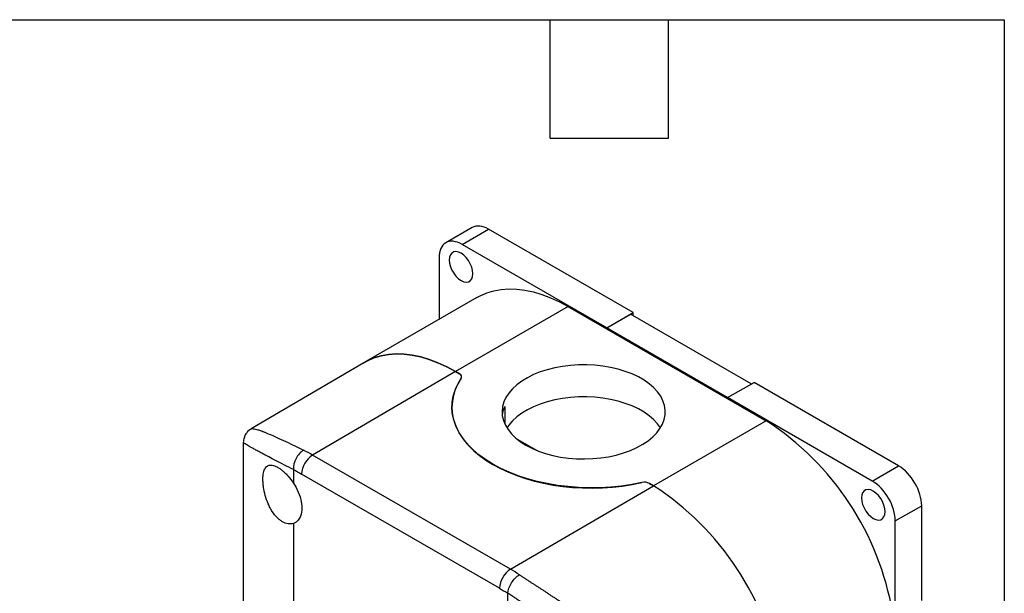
# Model space of a CAD drawing. Header units: millimetres. Extents: x 13 to 546, y 13 to 419.
# Tile 19 of 19: x 419 to 546, y 345 to 419. Entities that reach past the tile are written whole.
import ezdxf

# ---------------------------------------------------------------- set-up
doc = ezdxf.new("R2010")
doc.units = ezdxf.units.MM
doc.header["$LTSCALE"] = 2
doc.linetypes.add('SLD-Solid', pattern=[0])
doc.layers.add('TEXT', color=140, linetype='SLD-Solid', lineweight=25)

msp = doc.modelspace()

# ---------------------------------------------------------------- linework, layer by layer
for p, q in [((477.65, 392.35), (474.255, 390.39)), ((476.355, 390.182), (479.749, 392.142)), ((498.346, 381.406), (479.749, 392.142)), ((494.952, 379.446), (476.355, 390.182)), ((473.385, 388.467), (473.385, 380.537)), ((478.253, 383.347), (463.758, 374.979)), ((490.002, 382.184), (475.507, 373.815)), ((490.002, 382.184), (515.458, 367.488)), ((494.952, 379.446), (498.346, 381.406)), ((498.346, 380.995), (498.346, 381.406)), ((494.952, 379.444), (497.993, 381.199)), ((513.547, 372.22), (497.993, 381.199)), ((494.952, 379.444), (494.952, 379.446)), ((510.509, 370.464), (494.952, 379.444)), ((463.709, 374.951), (449.207, 366.44)), ((475.507, 373.815), (457.114, 363.074)), ((475.507, 373.815), (476.03, 373.514)), ((476.03, 373.514), (475.507, 373.815)), ((510.509, 370.466), (513.903, 372.425)), ((532.5, 361.69), (513.903, 372.425)), ((510.509, 370.466), (510.509, 370.464)), ((529.105, 359.73), (510.509, 370.466)), ((475.043, 369.244), (475.043, 369.215)), ((481.825, 369.341), (481.825, 367.095)), ((515.458, 367.488), (500.963, 359.12)), ((449.209, 366.428), (449.213, 366.431)), ((483.416, 365.126), (485.91, 363.686)), ((448.203, 364.691), (448.203, 332.022)), ((482.57, 348.379), (457.114, 363.074)), ((454.647, 361.198), (454.647, 359.475)), ((529.105, 359.73), (532.5, 361.69)), ((481.164, 345.934), (455.708, 360.629)), ((482.57, 348.379), (500.963, 359.12)), ((499.481, 359.54), (499.481, 359.537)), ((500.44, 359.422), (500.963, 359.12)), ((500.963, 359.12), (500.44, 359.422)), ((532.075, 354.586), (535.469, 356.546)), ((535.469, 344.341), (535.469, 356.546)), ((454.647, 354.273), (454.647, 334.164)), ((532.075, 340.643), (532.075, 354.586)), ((482.224, 343.555), (482.224, 345.278))]:
    msp.add_line(p, q)
at = {"flags": 128}
for points in [[(477.734, 386.408), (477.696, 386.821), (477.584, 387.257), (477.402, 387.694), (477.162, 388.111), (476.873, 388.487), (476.552, 388.802), (476.214, 389.041), (475.876, 389.193), (475.554, 389.248), (475.266, 389.206), (475.025, 389.066), (474.844, 388.838), (474.732, 388.532), (474.694, 388.163), (474.732, 387.751), (474.844, 387.315), (475.025, 386.877), (475.266, 386.46), (475.554, 386.085), (475.876, 385.77), (476.214, 385.53), (476.552, 385.379), (476.873, 385.323), (477.162, 385.366), (477.402, 385.505), (477.584, 385.733), (477.696, 386.039), (477.734, 386.408)], [(478.253, 383.347), (478.654, 383.563), (479.51, 383.932), (480.414, 384.202), (481.363, 384.374), (482.353, 384.446), (483.378, 384.417), (484.434, 384.289), (485.516, 384.061), (486.619, 383.735), (487.738, 383.312), (488.868, 382.794), (490.002, 382.184)], [(463.709, 374.951), (464.159, 375.195), (465.014, 375.563), (465.918, 375.834), (466.868, 376.006), (467.857, 376.077), (468.882, 376.049), (469.938, 375.921), (471.021, 375.693), (472.124, 375.367), (473.243, 374.944), (474.372, 374.426), (475.507, 373.815)], [(475.507, 373.815), (474.372, 374.426), (473.243, 374.944), (472.124, 375.367), (471.021, 375.693), (469.938, 375.921), (468.882, 376.049), (467.857, 376.077), (466.868, 376.006), (465.918, 375.834), (465.014, 375.563), (464.159, 375.195), (463.709, 374.951)], [(484.558, 364.345), (485.334, 363.94), (486.176, 363.581), (487.076, 363.272), (488.025, 363.017), (489.013, 362.817), (490.03, 362.675), (491.067, 362.593), (492.113, 362.57), (493.158, 362.608), (494.191, 362.705), (495.202, 362.862), (496.181, 363.076), (497.119, 363.344), (498.005, 363.666), (498.831, 364.037), (499.59, 364.453), (500.273, 364.911), (500.873, 365.406), (501.385, 365.933), (501.804, 366.487), (502.125, 367.062), (502.345, 367.653), (502.462, 368.254), (502.475, 368.858), (502.384, 369.46), (502.189, 370.054), (501.893, 370.633), (501.499, 371.193), (501.009, 371.727), (500.431, 372.231), (499.768, 372.698), (499.028, 373.126), (498.217, 373.508), (497.345, 373.843), (496.42, 374.125), (495.45, 374.353), (494.446, 374.524), (493.418, 374.636), (492.375, 374.689), (491.328, 374.681), (490.288, 374.613), (489.265, 374.486), (488.268, 374.301), (487.309, 374.059), (486.396, 373.764), (485.539, 373.417), (484.745, 373.023), (484.024, 372.585), (483.381, 372.108), (482.824, 371.596), (482.358, 371.055), (481.988, 370.49), (481.717, 369.906), (481.548, 369.31), (481.483, 368.707), (481.522, 368.103), (481.665, 367.504), (481.911, 366.917), (482.257, 366.347), (482.699, 365.799), (483.234, 365.279), (483.855, 364.793), (484.558, 364.345)], [(499.481, 359.54), (498.174, 359.283), (496.836, 359.086), (495.475, 358.948), (494.101, 358.87), (492.72, 358.854), (491.341, 358.899), (489.972, 359.005), (488.621, 359.171), (487.297, 359.396), (486.006, 359.679), (484.756, 360.019), (483.556, 360.413), (482.411, 360.859), (481.328, 361.354), (480.315, 361.896), (479.377, 362.481), (478.519, 363.106), (477.746, 363.767), (477.064, 364.46), (476.476, 365.181), (475.985, 365.926), (475.594, 366.691), (475.307, 367.471), (475.124, 368.261), (475.046, 369.057), (475.074, 369.854), (475.208, 370.648), (475.447, 371.433), (475.79, 372.205), (476.234, 372.96)], [(501.856, 366.57), (501.499, 367.069), (501.009, 367.604), (500.431, 368.107), (499.768, 368.575), (499.028, 369.002), (498.217, 369.385), (497.345, 369.719), (496.42, 370.001), (495.45, 370.229), (494.446, 370.4), (493.418, 370.512), (492.375, 370.565), (491.328, 370.558), (490.288, 370.49), (489.265, 370.363), (488.268, 370.177), (487.309, 369.936), (486.396, 369.64), (485.539, 369.294), (484.745, 368.899), (484.024, 368.462), (483.381, 367.985), (482.824, 367.473), (482.358, 366.932), (482.108, 366.57)], [(481.825, 369.341), (481.604, 368.723), (481.507, 368.218)], [(454.647, 359.475), (454.992, 358.906), (455.28, 358.31), (455.504, 357.702), (455.656, 357.1), (455.733, 356.519), (455.733, 355.975), (455.656, 355.483), (455.504, 355.057), (455.28, 354.707), (454.992, 354.443), (454.647, 354.273)], [(530.767, 355.793), (530.729, 356.205), (530.617, 356.641), (530.435, 357.079), (530.195, 357.496), (529.906, 357.871), (529.585, 358.187), (529.247, 358.426), (528.909, 358.577), (528.587, 358.633), (528.299, 358.59), (528.058, 358.451), (527.877, 358.223), (527.765, 357.917), (527.727, 357.548), (527.765, 357.135), (527.877, 356.699), (528.058, 356.262), (528.299, 355.845), (528.587, 355.47), (528.909, 355.154), (529.247, 354.915), (529.585, 354.764), (529.906, 354.708), (530.195, 354.751), (530.435, 354.89), (530.617, 355.118), (530.729, 355.424), (530.767, 355.793)]]:
    msp.add_lwpolyline(points, dxfattribs=at)
for centre, radius, start, end in [((475.9, 373.152), 0.385, 330.18729, 70.30706), ((495.457, 336.6), 36.798, 9.68786, 57.07578), ((446.675, 345.016), 20.858, 59.97038, 63.58741), ((458.781, 360.488), 3.076, 122.814, 177.37846), ((499.8, 358.177), 1.4, 62.81906, 103.16477), ((480.962, 328.232), 36.798, 9.68786, 57.07578), ((480.962, 328.232), 36.798, 9.68786, 57.07578), ((484.237, 345.793), 3.076, 122.814, 177.37846), ((470.972, 328.312), 23.176, 56.60207, 59.97361)]:
    msp.add_arc(centre, radius, start, end)
for centre, major_axis, ratio, start_param, end_param in [((479.749, 388.712), (-2.1, 3.637), 0.5773815, 5.4978853, 6.2831844), ((476.355, 386.753), (-2.1, 3.637), 0.5773815, 5.4978853, 7.0686817), ((493.043, 369.276), (18, 0.091), 0.5806369, 2.7728654, 5.0752313), ((475.393, 373.142), (0.9, 0.005), 0.5806369, 5.9144581, 7.065641), ((532.5, 358.26), (-2.1, 3.637), 0.5773815, 3.927089, 5.4978853), ((529.105, 356.301), (-2.1, 3.637), 0.5773815, 3.927089, 5.4978853), ((499.803, 359.05), (0.9, 0.005), 0.5806369, 0.7824557, 1.9336389)]:
    msp.add_ellipse(centre, major_axis=major_axis, ratio=ratio, start_param=start_param, end_param=end_param)
for points, knots in [([(449.202, 366.436), (449.08, 366.354), (448.823, 366.18), (448.504, 365.791), (448.257, 365.286), (448.222, 364.896), (448.204, 364.692)], [0, 0, 0, 0, 0.2151153, 0.453835, 0.7156761, 1, 1, 1, 1]), ([(449.213, 366.431), (449.227, 366.442), (449.267, 366.473), (449.365, 366.474), (449.446, 366.469), (449.473, 366.466), (449.5, 366.463), (449.528, 366.46), (449.557, 366.455), (449.677, 366.436), (449.926, 366.377), (450.277, 366.264), (450.544, 366.168), (450.686, 366.115), (450.835, 366.058), (450.989, 365.998), (451.149, 365.933), (451.54, 365.773), (452.226, 365.477), (453.328, 364.972), (454.558, 364.385), (455.491, 363.925), (455.954, 363.696)], [0, 0, 0, 0, 0.0468188, 0.1273543, 0.1376924, 0.1479826, 0.1582249, 0.1684195, 0.1785666, 0.1886662, 0.2894488, 0.3868107, 0.4117756, 0.4365237, 0.4610587, 0.4853849, 0.5095064, 0.5334276, 0.6543908, 0.7719984, 0.8869514, 1, 1, 1, 1]), ([(454.647, 361.198), (454.254, 361.397), (453.463, 361.797), (452.405, 362.341), (451.543, 362.792), (450.855, 363.158), (450.306, 363.452), (449.815, 363.72), (449.399, 363.951), (449.051, 364.147), (448.768, 364.312), (448.538, 364.45), (448.371, 364.555), (448.264, 364.63), (448.208, 364.677), (448.209, 364.688), (448.209, 364.692)], [0, 0, 0, 0, 0.0910255, 0.1832254, 0.2769832, 0.343552, 0.4114142, 0.4806862, 0.5514774, 0.6168617, 0.6839196, 0.7527161, 0.8233114, 0.8878805, 0.9542647, 1, 1, 1, 1]), ([(455.954, 363.696), (455.58, 363.478), (455.233, 363.093), (454.744, 362.157), (454.621, 361.644), (454.647, 361.198)], [0, 0, 0, 0, 0.5, 0.5, 1, 1, 1, 1]), ([(454.647, 354.273), (454.434, 354.203), (454.206, 354.184), (453.849, 354.236), (453.727, 354.266), (453.485, 354.352), (453.365, 354.408), (453.125, 354.544), (453.004, 354.625), (452.769, 354.81), (452.655, 354.913), (452.322, 355.253), (452.11, 355.524), (451.825, 355.971), (451.735, 356.126), (451.565, 356.451), (451.484, 356.622), (451.261, 357.14), (451.136, 357.497), (450.93, 358.232), (450.854, 358.593), (450.776, 359.122), (450.757, 359.298), (450.731, 359.633), (450.724, 359.794), (450.724, 360.103), (450.73, 360.252), (450.756, 360.532), (450.776, 360.662), (450.853, 361.023), (450.931, 361.226), (451.083, 361.459), (451.14, 361.525), (451.265, 361.635), (451.335, 361.679), (451.558, 361.774), (451.728, 361.79), (452.111, 361.73), (452.318, 361.655), (452.653, 361.476), (452.769, 361.405), (453.003, 361.245), (453.121, 361.155), (453.361, 360.956), (453.483, 360.846), (453.727, 360.61), (453.847, 360.485), (454.202, 360.088), (454.434, 359.792), (454.647, 359.475)], [0, 0, 0, 0, 0.0625, 0.0625, 0.09375, 0.09375, 0.125, 0.125, 0.15625, 0.15625, 0.1875, 0.1875, 0.25, 0.25, 0.28125, 0.28125, 0.3125, 0.3125, 0.375, 0.375, 0.4375, 0.4375, 0.46875, 0.46875, 0.5, 0.5, 0.53125, 0.53125, 0.5625, 0.5625, 0.625, 0.625, 0.65625, 0.65625, 0.6875, 0.6875, 0.75, 0.75, 0.8125, 0.8125, 0.84375, 0.84375, 0.875, 0.875, 0.90625, 0.90625, 0.9375, 0.9375, 1, 1, 1, 1]), ([(482.224, 345.278), (482.25, 345.694), (482.424, 346.177), (482.988, 347.071), (483.356, 347.444), (483.73, 347.662)], [0, 0, 0, 0, 0.5, 0.5, 1, 1, 1, 1]), ([(483.73, 347.662), (483.83, 347.596), (484.03, 347.464), (484.337, 347.262), (484.649, 347.058), (484.966, 346.849), (485.289, 346.638), (485.616, 346.424), (485.948, 346.206), (486.286, 345.986), (486.628, 345.762), (486.974, 345.535), (487.325, 345.305), (487.681, 345.073), (488.041, 344.838), (488.405, 344.599), (488.773, 344.358), (489.145, 344.115), (489.52, 343.869), (489.9, 343.62), (490.563, 343.186), (491.523, 342.557), (492.792, 341.724), (494.095, 340.866), (495.766, 339.763), (497.826, 338.397), (500.027, 336.924), (502.069, 335.547), (503.85, 334.336), (505.598, 333.137), (506.946, 332.199), (508.017, 331.443), (508.867, 330.834), (509.655, 330.257), (510.232, 329.822), (510.63, 329.521), (510.951, 329.264), (511.295, 328.977), (511.597, 328.71), (511.858, 328.452), (512.058, 328.219), (512.19, 328.024), (512.273, 327.864), (512.332, 327.703), (512.37, 327.541), (512.374, 327.425), (512.377, 327.37)], [0, 0, 0, 0, 0.0104363, 0.0208978, 0.0313876, 0.041909, 0.0524653, 0.0630595, 0.0736949, 0.0843745, 0.0951014, 0.1058787, 0.1167094, 0.1275963, 0.1385424, 0.1495506, 0.1606236, 0.1717642, 0.1829752, 0.1942591, 0.2056186, 0.2418948, 0.27925, 0.3177525, 0.3574647, 0.4287469, 0.5052718, 0.5650711, 0.6292074, 0.6877361, 0.752687, 0.7816686, 0.814436, 0.8566383, 0.8822671, 0.8913158, 0.9107891, 0.9274791, 0.9413889, 0.9566354, 0.9694718, 0.9766833, 0.9832849, 0.9893257, 0.9948699, 1, 1, 1, 1]), ([(512.29, 327.323), (512.289, 327.348), (512.288, 327.397), (512.279, 327.468), (512.265, 327.539), (512.244, 327.608), (512.218, 327.676), (512.17, 327.777), (512.085, 327.907), (511.921, 328.091), (511.674, 328.305), (511.337, 328.547), (510.932, 328.808), (510.462, 329.092), (509.881, 329.426), (509.185, 329.815), (508.137, 330.394), (506.734, 331.157), (504.986, 332.107), (503.13, 333.12), (501.226, 334.165), (499.203, 335.282), (497.146, 336.426), (494.987, 337.643), (492.819, 338.88), (490.583, 340.173), (488.386, 341.466), (486.723, 342.464), (485.622, 343.136), (485.015, 343.51), (484.423, 343.877), (483.848, 344.238), (483.289, 344.592), (482.746, 344.94), (482.398, 345.166), (482.224, 345.278)], [0, 0, 0, 0, 0.0022411, 0.0045496, 0.0069396, 0.0094238, 0.0120135, 0.0147188, 0.0217029, 0.0297163, 0.0435261, 0.0601247, 0.0779915, 0.0984366, 0.1214672, 0.1511243, 0.1829747, 0.2445667, 0.3082422, 0.3682554, 0.432194, 0.4925192, 0.556774, 0.6175927, 0.6823191, 0.743825, 0.8088622, 0.8712775, 0.8900495, 0.908671, 0.9271552, 0.9455161, 0.9637676, 0.9819241, 1, 1, 1, 1])]:
    msp.add_open_spline(points, degree=3, knots=knots)
for points in [[(454.647, 361.198), (455.001, 361.023), (455.353, 360.834), (455.708, 360.629)], [(481.164, 345.934), (481.518, 345.729), (481.871, 345.511), (482.224, 345.278)]]:
    msp.add_open_spline(points, degree=3)
at = {"layer": 'TEXT'}
for p, q in [((12.7, 419.1), (546.1, 419.1)), ((487.68, 403.86), (487.68, 419.1)), ((502.92, 403.86), (502.92, 419.1)), ((546.1, 419.1), (546.1, 12.7)), ((487.68, 403.86), (502.92, 403.86))]:
    msp.add_line(p, q, dxfattribs=at)

doc.saveas('drawing.dxf')
